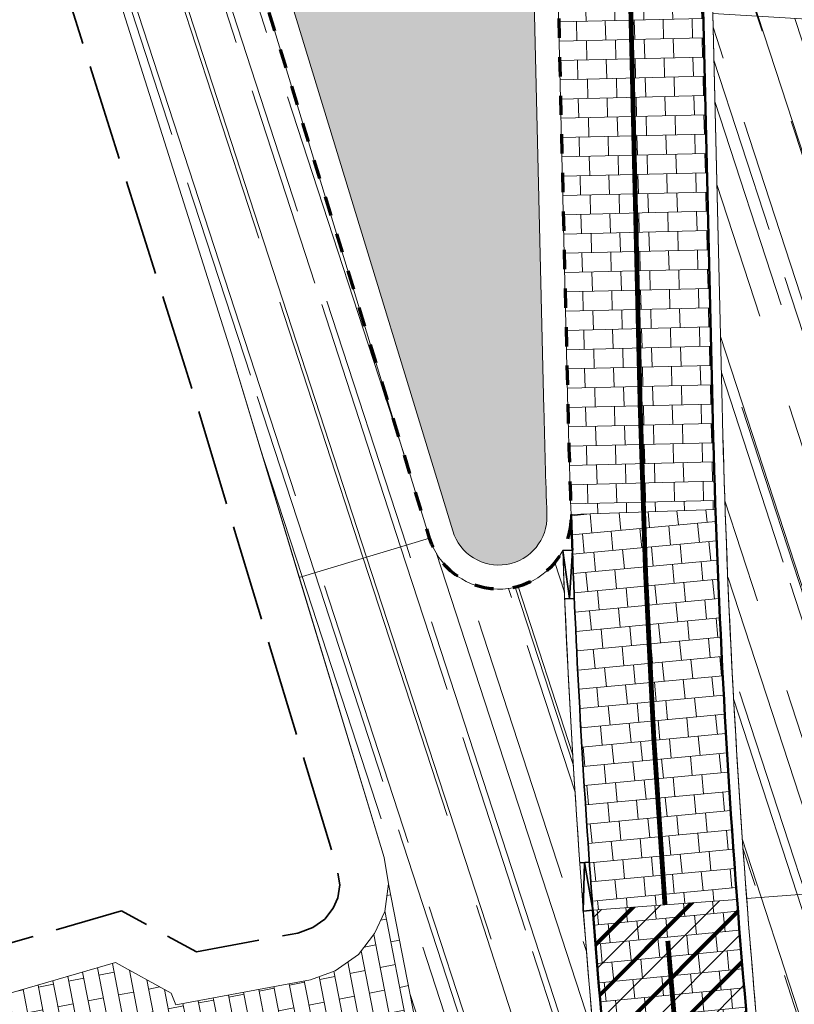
# Model space of a CAD drawing. Header units: metres. Extents: x 196674 to 197628, y 355499 to 356232.
# Tile 53 of 209: x 197019 to 197035, y 355632 to 355652. Entities that reach past the tile are written whole.
import ezdxf

# ---------------------------------------------------------------- set-up
doc = ezdxf.new("R2010")
doc.units = ezdxf.units.M
for name, pattern in [('VW-30270_STREEP', [3, 0.3, -2.7]), ('VW-5050_STREEP', [1, 0.5, -0.5]), ('ZZ-HIDDEN-SO', [4, 2, -2]), ('ZZ-SYSTEEMGRENS-SO', [5, 4, -1])]:
    doc.linetypes.add(name, pattern=pattern)
doc.layers.get('0').update_dxf_attribs({"lineweight": 25})
for name, color, linetype, lineweight, true_color in [('N-WE-BC-BETONVORM-A-50', 7, 'Continuous', 18, 0xb1959e), ('N-WE-GR-BEPLANTING_BEPLANTINGSPLAN_DERDEN-V', 7, 'Continuous', 5, 0xd3e799), ('N-WE-VH-GESLOTENVERHARDING_BETON_300x300_FIETSPAD_ROOD-A', 7, 'Continuous', 5, 0xb1959e), ('N-WE-VH-KANTOPSLUITING_GELEIDEBAND_50 200-G', 1, 'Continuous', 35, 0xff0000), ('N-WE-VH-KANTOPSLUITING_OPSLUITBAND_200X250-G', 7, 'Continuous', 50, 0x0029a5), ('N-WE-VH-KANTOPSLUITING_OPSLUITBAND_480_500x160-G', 150, 'ZZ-HIDDEN-SO', 70, 0x007fff), ('N-WE-VH-KANTOPSLUITING_VERLAGINGSBAND_GELEIDEBAND_50 200-G', 1, 'Continuous', 35, 0xff0000), ('N-WE-VH-KANTOPSLUITING_VERLOOPBAND_GELEIDEBAND_50 200_TROTTOIRBAND_180 200-G', 1, 'Continuous', 35, 0xff0000), ('N-WE-VH-OPENVERHARDING_NATUURSTEEN_ZWARTBROEKPLEIN-A', 7, 'Continuous', 20, 0xd9795e), ('N-WE-VH-OPENVERHARDING_STRAATBAKSTEEN_ROOD_HALFSTEENS-LINGE-A', 7, 'Continuous', 5, 0xdaaea0), ('N-WE-VH-OPENVERHARDING_TEGEL_200x300_FIETSPAD_ROOD-A', 7, 'Continuous', 5, 0xe04d68), ('N-WE-VW-MARKERING_DWARS_OVERSTEEK_KANALISATIESTREEP50-G', 7, 'VW-5050_STREEP', 13, 0xffffff), ('N-WE-VW-MARKERING_LANGS_STREEP_30270_010-G', 7, 'VW-30270_STREEP', 13, 0xffffff), ('X-XX-AL-GRENS_SYSTEEMGRENS-G', 7, 'ZZ-SYSTEEMGRENS-SO', 35, 0xd60036)]:
    doc.layers.add(name, color=color, linetype=linetype, lineweight=lineweight, true_color=true_color)
doc.layers.add('N-WE-VH-HULPLIJN-G', color=40, linetype='Continuous', lineweight=5, plot=False)
doc.layers.add('N-WE-VH-KANTOPSLUITING_ACHTERKANTBAND-G', color=50, linetype='Continuous', lineweight=18)
doc.layers.add('N-WE-VH-MATERIAALGRENS-G', color=7, linetype='Continuous', lineweight=13)
pattern_1 = [(288.0600000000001, (197056.2115529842, 355734.4411217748), (2.285864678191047, -2.49423789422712), [21, -2.799999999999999, 6.999999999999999, -1.4]), (288.0600000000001, (197138.0089711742, 355715.2408764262), (1.336245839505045, 1.908269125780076), [4.199999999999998, -0.4619999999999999, 8.399999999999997, -1.05]), (288.0600000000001, (197057.2309859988, 355733.5100705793), (3.148679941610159, -6.630539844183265), [11.2, -1.96, 5.599999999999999, -1.4])]

# ---------------------------------------------------------------- blocks, each defined once
blk = doc.blocks.new('Verloopband')
at = {"flags": 128}
blk.add_lwpolyline([(-0.2763672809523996, 0.9662406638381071), (0, 0), (-0.4622285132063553, 0.8923814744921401)], close=True, dxfattribs=at)

msp = doc.modelspace()

# ---------------------------------------------------------------- hatches: boundary and pattern name
at = {"layer": 'N-WE-BC-BETONVORM-A-50'}
h = msp.add_hatch(dxfattribs=at)
h.set_pattern_fill('ACO-BETON_ONGEWAPEND-SODMM', color=256, scale=0.1, pattern_type=2)
h.set_pattern_definition([(45, (0, -1000), (-0.5656854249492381, 0.5656854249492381), []), (45, (0, -999.51432), (-0.5656854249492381, 0.5656854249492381), []), (45, (0, -999.49432), (-0.5656854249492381, 0.5656854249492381), []), (45, (0, -999.47432), (-0.5656854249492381, 0.5656854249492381), []), (45, (0, -999.45432), (-0.5656854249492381, 0.5656854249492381), []), (45, (0, -999.43432), (-0.5656854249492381, 0.5656854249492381), [])])
edge = h.paths.add_edge_path()
edge.add_line((197031.0096743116, 355633.6596093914), (197034.0010670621, 355633.8866983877))
edge.add_arc((197230.435857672, 355648.7988758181), 196.9999999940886, 184.3412329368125, 186.9195669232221)
edge.add_line((197034.8707551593, 355625.0651302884), (197031.8933151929, 355624.7037887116))
edge.add_arc((197229.1181445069, 355648.6848064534), 198.6774333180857, 184.3371966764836, 186.9326925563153, ccw=False)
at = {"layer": 'N-WE-GR-BEPLANTING_BEPLANTINGSPLAN_DERDEN-V'}
h = msp.add_hatch(color=256, dxfattribs=at)
h.dxf.hatch_style = 1
edge = h.paths.add_edge_path()
edge.add_arc((197028.2052048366, 355660.0091048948), 5.500000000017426, 166.2290523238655, 196.9872980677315, ccw=False)
edge.add_arc((197024.3201844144, 355660.9612689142), 1.499999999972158, 89.94670472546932, 166.2290523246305, ccw=False)
edge.add_line((197024.3215796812, 355662.4612682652), (197028.0923039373, 355662.4577608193))
edge.add_arc((197028.0909086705, 355660.9577614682), 1.499999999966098, 1.3578609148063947, 89.94670472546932, ccw=False)
edge.add_line((197029.5904874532, 355660.9933068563), (197029.9921603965, 355644.0476422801))
edge.add_arc((197230.4358576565, 355648.7988758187), 200.4999999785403, 181.357860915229, 181.9851087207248)
edge.add_arc((197029.0567851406, 355641.8189657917), 0.9999999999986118, -163.01270193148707, 1.9851087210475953, ccw=False)
edge.add_line((197028.1004155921, 355641.5268060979), (197022.9451723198, 355658.4022265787))
at = {"layer": 'N-WE-VH-GESLOTENVERHARDING_BETON_300x300_FIETSPAD_ROOD-A'}
h = msp.add_hatch(dxfattribs=at)
h.set_pattern_fill('AVH-TEGEL_200X300_HALFST', color=256, scale=2, angle=5.562843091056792, pattern_type=2)
h.set_pattern_definition([(5.562843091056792, (0, 0), (-0.03877498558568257, 0.3981161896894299), []), (95.56284309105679, (0, 0), (-0.5971742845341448, -0.05816247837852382), [0.4, -0.4]), (95.56284309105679, (0.3981161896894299, 0.03877498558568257), (-0.5971742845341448, -0.05816247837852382), [-0.4, 0.4])])
edge = h.paths.add_edge_path()
edge.add_line((197031.0096743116, 355633.6596093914), (197034.0010670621, 355633.8866983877))
edge.add_arc((197230.435857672, 355648.7988758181), 196.9999999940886, 184.3412329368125, 186.9195669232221)
edge.add_line((197034.8707551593, 355625.0651302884), (197031.8933151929, 355624.7037887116))
edge.add_arc((197229.1181445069, 355648.6848064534), 198.6774333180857, 184.3371966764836, 186.9326925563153, ccw=False)
at = {"layer": 'N-WE-VH-OPENVERHARDING_NATUURSTEEN_ZWARTBROEKPLEIN-A'}
h = msp.add_hatch(dxfattribs=at)
h.set_pattern_fill('AVH-NATUURSTEEN-SO', color=256, scale=0.7, angle=258.0600000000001, pattern_type=2)
h.set_pattern_definition(pattern_1)
edge = h.paths.add_edge_path()
edge.add_line((197038.4486168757, 355628.1763588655), (197037.8596983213, 355628.1413183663))
edge.add_line((197037.8596983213, 355628.1413183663), (197034.8125722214, 355627.3100371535))
edge.add_arc((197230.4358564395, 355648.798875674), 196.7999987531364, 186.2686969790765, 186.9016425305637)
edge.add_arc((197039.9982190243, 355624.3549443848), 5.000000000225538, 144.5527274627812, 170.8464922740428, ccw=False)
edge.add_arc((197036.7396207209, 355626.6747584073), 1.00000000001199, 3.8014470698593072, 144.5527274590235, ccw=False)
edge.add_arc((197238.2951791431, 355640.0671767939), 201.0000000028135, 183.8014470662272, 189.8340852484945)
edge.add_arc((197039.2632729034, 355605.5664478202), 1.000000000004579, -130.29976777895, 9.834085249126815, ccw=False)
edge.add_arc((197230.4358592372, 355648.7988761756), 196.8000015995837, 192.9177646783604, 193.7636798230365)
edge.add_arc((197042.0065108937, 355602.6428223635), 2.79999999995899, 193.7636798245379, 273.484694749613)
edge.add_arc((197238.2951791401, 355640.0671767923), 200.199999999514, 190.9511351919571, 191.5893006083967, ccw=False)
edge.add_arc((197238.2951791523, 355640.0671767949), 200.2000000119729, 183.4050693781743, 190.9511351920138, ccw=False)
edge = h.paths.add_edge_path()
edge.add_line((197035.4484736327, 355652.1420701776), (197035.2246497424, 355652.1553937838))
edge.add_line((197035.2246497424, 355652.1553937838), (197033.4985814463, 355652.2581417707))
edge.add_line((197033.4985814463, 355652.2581417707), (197033.6911213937, 355644.1353209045))
edge.add_arc((197230.435857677, 355648.7988758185), 196.7999999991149, 181.3578609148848, 184.3412329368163)
edge.add_line((197034.2004932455, 355633.9018376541), (197037.5821298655, 355634.1585516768))
edge.add_line((197037.5821298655, 355634.1585516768), (197038.1818700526, 355634.1762069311))
edge.add_arc((197238.2951794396, 355640.0671768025), 200.2000002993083, 180.781502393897, 181.6861959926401, ccw=False)
edge.add_line((197038.1138018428, 355637.3365755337), (197035.4484736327, 355652.1420701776))
edge = h.paths.add_edge_path()
edge.add_line((197037.5821298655, 355634.1585516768), (197034.2004932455, 355633.9018376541))
edge.add_arc((197230.4358578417, 355648.7988758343), 196.8000001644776, 184.3412329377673, 186.2686969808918)
edge.add_line((197034.8125722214, 355627.3100371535), (197037.8496761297, 355628.1407220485))
edge.add_arc((197238.2951792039, 355640.0671767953), 200.800000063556, 181.6861959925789, 183.4050693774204, ccw=False)
edge = h.paths.add_edge_path()
edge.add_line((197038.4859740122, 355679.8439846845), (197033.1186291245, 355679.9404464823))
edge.add_arc((197234.2423736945, 355674.1641979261), 201.2066740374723, 178.3549246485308, 181.2886516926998)
edge.add_line((197033.0865881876, 355669.6391968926), (197033.4985814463, 355652.2581417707))
edge.add_line((197033.4985814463, 355652.2581417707), (197034.9251798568, 355652.1732203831))
edge.add_arc((197238.2951791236, 355640.067176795), 203.7299999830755, 168.741094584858, 176.5933635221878, ccw=False)
h = msp.add_hatch(dxfattribs=at)
h.set_pattern_fill('AVH-NATUURSTEEN-SO', color=256, scale=0.7, angle=258.0600000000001, pattern_type=2)
h.set_pattern_definition(pattern_1)
h.paths.add_polyline_path([(197022.4462682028, 355658.3239704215), (197019.6558156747, 355657.4560516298), (197020.9527627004, 355653.2862270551), (197023.5076254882, 355645.2160349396), (197024.916628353, 355640.5616672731), (197027.6222308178, 355641.380726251)])
h = msp.add_hatch(dxfattribs=at)
h.set_pattern_fill('AVH-NATUURSTEEN-SO', color=256, scale=0.7, angle=258.0600000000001, pattern_type=2)
h.set_pattern_definition(pattern_1)
h.paths.add_polyline_path([(197026.6751965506, 355634.7525783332), (197026.7677070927, 355634.2099498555), (197027.3788685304, 355631.0916358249), (197027.7611996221, 355629.1285202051), (197031.1752459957, 355629.4275404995, -0.01463579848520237), (197030.3832319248, 355641.1185809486, -0.6693022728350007), (197027.6222308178, 355641.380726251), (197024.916628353, 355640.5616672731)])
at = {"layer": 'N-WE-VH-OPENVERHARDING_STRAATBAKSTEEN_ROOD_HALFSTEENS-LINGE-A', "true_color": 0xb05e45}
h = msp.add_hatch(dxfattribs=at)
h.set_pattern_fill('AVH-BSS_LINGEFORMAAT_HALFST', color=25, scale=4, angle=191.02, pattern_type=2)
h.set_pattern_definition([(191.02, (7.160000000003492, 0.7800000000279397), (-0.8505453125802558, -0.6546546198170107), [0.32, -0.32]), (281.02, (7.160000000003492, 0.7800000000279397), (0.314099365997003, 0.06116852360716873), [])])
h.paths.add_polyline_path([(197008.0697913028, 355627.1272943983), (197027.4171016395, 355630.8953242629), (197026.7677070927, 355634.2099498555), (197026.6930212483, 355633.6373491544), (197026.477462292, 355633.1796991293), (197026.1455426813, 355632.7451187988), (197025.6591615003, 355632.4054417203), (197025.1478191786, 355632.2207223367), (197022.3581242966, 355631.6987307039), (197022.2571166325, 355631.9405298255), (197021.106, 355632.574), (197018.891, 355631.933), (197018.927, 355631.787), (197013.505, 355630.185), (197013.454, 355630.325), (197010.26, 355629.385), (197007.73, 355628.836), (197007.745, 355628.766), (197001.336, 355627.508), (197001.3160525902, 355627.5019214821), (197000.4342669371, 355627.3327939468), (197000.7449074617, 355625.7131974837), (197000.7850315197, 355625.5064806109), (197000.9787935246, 355625.5571543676), (197001.2333897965, 355624.3205015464), (197001.821064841, 355624.4414893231), (197001.8933124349, 355624.0905604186), (197008.4234486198, 355625.3623520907)])
at = {"layer": 'N-WE-VH-OPENVERHARDING_TEGEL_200x300_FIETSPAD_ROOD-A'}
h = msp.add_hatch(dxfattribs=at)
h.set_pattern_fill('AVH-TEGEL_200X300_HALFST', color=256, scale=2, angle=1.357860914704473, pattern_type=2)
h.set_pattern_definition([(1.357860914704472, (0, 0), (-0.00947877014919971, 0.3998876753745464), []), (91.35786091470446, (0, 0), (-0.5998315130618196, -0.01421815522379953), [0.4, -0.4]), (91.35786091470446, (0.3998876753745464, 0.00947877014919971), (-0.5998315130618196, -0.01421815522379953), [-0.4, 0.4])])
edge = h.paths.add_edge_path()
edge.add_line((197032.9110331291, 355668.6055505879), (197029.9118755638, 355668.5344598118))
edge.add_line((197029.9118755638, 355668.5344598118), (197030.0903470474, 355661.005155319))
edge.add_line((197030.0903470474, 355661.005155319), (197030.4920199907, 355644.0594907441))
edge.add_arc((197230.4358576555, 355648.7988758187), 199.9999999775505, 181.3578609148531, 181.9851087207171)
edge.add_line((197030.5558849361, 355641.8709254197), (197033.5540845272, 355641.9748446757))
edge.add_arc((197230.4358576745, 355648.7988758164), 196.9999999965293, 181.3578609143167, 181.9851087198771, ccw=False)
edge.add_line((197033.491177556, 355644.1305815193), (197032.9110331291, 355668.6055505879))
h = msp.add_hatch(dxfattribs=at)
h.set_pattern_fill('AVH-TEGEL_200X300_HALFST', color=256, scale=2, angle=5.385045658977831, pattern_type=2)
h.set_pattern_definition([(5.385045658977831, (0, 0), (-0.03753938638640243, 0.3982345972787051), []), (95.38504565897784, (0, 0), (-0.5973518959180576, -0.05630907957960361), [0.4, -0.4]), (95.38504565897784, (0.3982345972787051, 0.03753938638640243), (-0.5973518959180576, -0.05630907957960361), [-0.4, 0.4])])
edge = h.paths.add_edge_path()
edge.add_line((197031.0096743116, 355633.6596093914), (197034.0010670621, 355633.8866983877))
edge.add_arc((197230.4358576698, 355648.7988758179), 196.9999999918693, 181.9851087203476, 184.3412329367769, ccw=False)
edge.add_line((197033.5540845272, 355641.9748446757), (197030.5558849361, 355641.8709254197))
edge.add_arc((197230.4358576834, 355648.7988758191), 200.0000000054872, 181.9851087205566, 184.3412329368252)

# ---------------------------------------------------------------- linework, layer by layer
at = {"layer": 'N-WE-VH-HULPLIJN-G', "flags": 128}
for points in [[(197032.9110331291, 355668.6055505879), (197029.9118755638, 355668.5344598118), (197030.0903470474, 355661.005155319), (197030.4920199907, 355644.0594907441, 0.002736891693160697), (197030.5558849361, 355641.8709254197), (197033.5540845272, 355641.9748446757, -0.002736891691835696), (197033.491177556, 355644.1305815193)], [(197035.4484736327, 355652.1420701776), (197035.2246497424, 355652.1553937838), (197033.4985814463, 355652.2581417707), (197033.6911213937, 355644.1353209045, 0.01301815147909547), (197034.2004932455, 355633.9018376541), (197037.5821298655, 355634.1585516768), (197038.1818700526, 355634.1762069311, -0.003947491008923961), (197038.1138018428, 355637.3365755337)], [(197033.5540845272, 355641.9748446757), (197030.5558849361, 355641.8709254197, 0.02945966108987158), (197032.7554983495, 355618.4265934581), (197035.7207037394, 355618.8821776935, -0.02945966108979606)], [(197037.5821298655, 355634.1585516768), (197034.2004932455, 355633.9018376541, 0.008410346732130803), (197034.8125722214, 355627.3100371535), (197037.8496761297, 355628.1407220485, -0.007500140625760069)], [(197031.0096743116, 355633.6596093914), (197034.0010670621, 355633.8866983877, 0.01125057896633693), (197034.8707551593, 355625.0651302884), (197031.8933151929, 355624.7037887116, -0.01132547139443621)]]:
    msp.add_lwpolyline(points, format="xyb", close=True, dxfattribs=at)
msp.add_lwpolyline([(197022.4462682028, 355658.3239704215), (197019.6558156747, 355657.4560516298), (197020.9527627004, 355653.2862270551), (197023.5076254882, 355645.2160349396), (197024.916628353, 355640.5616672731), (197027.6222308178, 355641.380726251)], close=True, dxfattribs=at)
for points in [[(196984.0011714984, 355624.0917345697), (197000.3884099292, 355627.3239985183), (197001.3160525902, 355627.5019214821), (197001.336, 355627.508), (197007.745, 355628.766), (197007.73, 355628.836), (197010.26, 355629.385), (197013.454, 355630.325), (197013.505, 355630.185), (197018.927, 355631.787), (197018.891, 355631.933), (197021.106, 355632.574), (197022.2571166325, 355631.9405298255), (197022.3581242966, 355631.6987307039), (197025.1478191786, 355632.2207223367), (197025.6591615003, 355632.4054417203), (197026.1455426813, 355632.7451187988), (197026.477462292, 355633.1796991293), (197026.6930212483, 355633.6373491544), (197026.7677070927, 355634.2099498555), (197026.6751965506, 355634.7525783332), (197023.5076254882, 355645.2160349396), (197020.9527627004, 355653.2862270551)], [(197030.5558849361, 355641.8709254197), (197033.5540845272, 355641.9748446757)], [(197027.6222308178, 355641.380726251), (197024.916628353, 355640.5616672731)], [(197037.5821298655, 355634.1585516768), (197034.2004932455, 355633.9018376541)]]:
    msp.add_lwpolyline(points, dxfattribs=at)
msp.add_lwpolyline([(197031.1752459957, 355629.4275404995, -0.01463579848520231), (197030.3832319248, 355641.1185809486, -0.6693022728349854), (197027.6222308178, 355641.380726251), (197024.916628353, 355640.5616672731), (197026.6751965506, 355634.7525783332), (197026.7677070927, 355634.2099498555), (197026.6930212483, 355633.6373491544), (197026.477462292, 355633.1796991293), (197026.1455426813, 355632.7451187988), (197025.6591615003, 355632.4054417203), (197025.1478191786, 355632.2207223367), (197022.3581242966, 355631.6987307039), (197022.2571166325, 355631.9405298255), (197021.106, 355632.574), (197018.891, 355631.933), (197018.927, 355631.787), (197013.505, 355630.185)], format="xyb", dxfattribs=at)
at = {"layer": 'N-WE-VH-KANTOPSLUITING_ACHTERKANTBAND-G', "flags": 128}
for points in [[(197044.7003615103, 355708.3473528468, -0.006939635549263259), (197039.220595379, 355709.6111370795, 0.4363057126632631), (197035.7919061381, 355707.3536179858, 0.04708485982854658), (197033.0865881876, 355669.6391968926), (197033.6911213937, 355644.135320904, 0.02577472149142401), (197035.2152209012, 355623.9162920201, 0.02577472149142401)], [(197035.9896937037, 355601.1467057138, -0.05053222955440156), (197030.3832319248, 355641.1185809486)]]:
    msp.add_lwpolyline(points, format="xyb", dxfattribs=at)
msp.add_lwpolyline([(197022.9451723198, 355658.4022265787, -0.1350197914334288), (197022.8633017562, 355661.3183304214, -0.3457062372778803), (197024.3215796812, 355662.4612682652), (197028.0923039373, 355662.4577608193, -0.4070180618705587), (197029.5904874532, 355660.9933068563), (197029.9921603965, 355644.0476422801, 0.002736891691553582), (197030.0561850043, 355641.8536055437, -0.8769595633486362), (197028.1004155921, 355641.5268060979)], format="xyb", close=True, dxfattribs=at)
at = {"layer": 'N-WE-VH-KANTOPSLUITING_GELEIDEBAND_50 200-G', "ltscale": 0.2, "flags": 128}
msp.add_lwpolyline([(197031.0096743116, 355633.6596093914, -0.009349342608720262), (197030.5830846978, 355641.1262535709, -0.009349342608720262)], format="xyb", dxfattribs=at)
at = {"layer": 'N-WE-VH-KANTOPSLUITING_OPSLUITBAND_200X250-G', "ltscale": 0.1, "flags": 128}
for points in [[(197044.5900040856, 355708.5758725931, -0.006746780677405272), (197039.2682414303, 355709.80537882, 0.4363057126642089), (197035.5946458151, 355707.3866083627, 0.04708501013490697), (197032.8866414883, 355669.6345782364), (197033.491177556, 355644.1305815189, 0.0275765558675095), (197035.2012844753, 355622.4842140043, 0.03231196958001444)], [(197030.5830846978, 355641.1262535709, -0.0009314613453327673), (197030.5558849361, 355641.8709254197)], [(197031.8289309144, 355625.2343125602, -0.01058247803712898), (197031.0096743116, 355633.6596093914)]]:
    msp.add_lwpolyline(points, format="xyb", dxfattribs=at)
at = {"layer": 'N-WE-VH-KANTOPSLUITING_OPSLUITBAND_480_500x160-G', "ltscale": 0.2, "flags": 128}
msp.add_lwpolyline([(197022.4669875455, 355658.2561467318, -0.135019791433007), (197022.3776742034, 355661.4373509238, -0.3457062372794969), (197024.3220447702, 355662.9612680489), (197028.0927690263, 355662.957760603, -0.4070180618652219), (197030.0903470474, 355661.005155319), (197030.4920199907, 355644.0594907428, 0.002736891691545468), (197030.5558849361, 355641.8709254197, -0.8769595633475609), (197027.6222308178, 355641.380726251)], format="xyb", close=True, dxfattribs=at)
at = {"layer": 'N-WE-VH-KANTOPSLUITING_VERLOOPBAND_GELEIDEBAND_50 200_TROTTOIRBAND_180 200-G', "flags": 128}
for points in [[(197030.6239538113, 355640.1270890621), (197030.4241209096, 355640.1189152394)], [(197030.9364361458, 355634.6569270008), (197030.7370104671, 355634.6417810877)]]:
    msp.add_lwpolyline(points, dxfattribs=at)
at = {"layer": 'N-WE-VH-MATERIAALGRENS-G', "flags": 128}
for points in [[(197026.7677070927, 355634.2099498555), (197027.3788685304, 355631.0916358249), (197028.6787942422, 355624.4170427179), (197030.219, 355615.025)], [(197034.0010670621, 355633.8866983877), (197031.0096743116, 355633.6596093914)]]:
    msp.add_lwpolyline(points, dxfattribs=at)
at = {"layer": 'N-WE-VW-MARKERING_DWARS_OVERSTEEK_KANALISATIESTREEP50-G', "const_width": 0.1, "flags": 128}
msp.add_lwpolyline([(197032.5635556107, 355633.0254147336, 0.008186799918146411), (197033.1860712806, 355626.5554101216, 0.01058247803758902)], format="xyb", dxfattribs=at)
at = {"layer": 'N-WE-VW-MARKERING_LANGS_STREEP_30270_010-G', "const_width": 0.1, "flags": 128}
msp.add_lwpolyline([(197034.6944219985, 355710.930124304, 0.05121946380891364), (197031.3870412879, 355669.5999364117), (197031.9915987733, 355644.0950361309, 0.01301815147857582), (197032.5053706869, 355633.7731538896, 0.01301815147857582)], format="xyb", dxfattribs=at)
at = {"layer": 'X-XX-AL-GRENS_SYSTEEMGRENS-G', "ltscale": 0.5, "flags": 128}
msp.add_lwpolyline([(197173.0845801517, 355664.4267221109), (197172.678291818, 355658.1040395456), (197176.2062336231, 355657.9276386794), (197179.6585214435, 355660.8258546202), (197196.8460500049, 355641.1849859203), (197196.618113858, 355640.9851655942), (197203.3658004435, 355633.2880423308), (197204.598351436, 355636.2035375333), (197206.181120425, 355637.5931654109), (197210.3450714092, 355632.9793581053), (197211.1344663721, 355633.8542043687), (197215.577003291, 355630.1111014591), (197222.812057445, 355638.6980935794), (197225.7729980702, 355636.1981525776), (197252.4997837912, 355613.6295939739), (197256.3974516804, 355618.2471244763), (197230.4350738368, 355640.1698336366), (197234.5465854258, 355645.0395252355), (197230.9951246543, 355648.102425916), (197227.7363916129, 355651.014992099), (197227.7150354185, 355650.9915016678), (197227.3858924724, 355651.2966605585), (197230.5297411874, 355654.3837220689), (197222.7747070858, 355662.5864016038), (197213.3031688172, 355673.0409596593), (197208.7438719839, 355679.5515306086), (197204.6678372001, 355688.2834966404), (197202.9207222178, 355693.3147658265), (197202.5296188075, 355695.8358091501), (197209.2561496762, 355696.7388380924), (197208.765603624, 355699.4053961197), (197208.8375775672, 355699.4157603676), (197208.4960738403, 355702.0476424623), (197209.7550059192, 355702.1614664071), (197209.6289773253, 355703.3557373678), (197209.431316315, 355705.9322142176), (197209.3853665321, 355708.5054020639), (197209.4909423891, 355711.0763696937), (197209.825975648, 355714.406320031), (197209.1003553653, 355714.700446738), (197209.2732684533, 355715.2254737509), (197208.7827839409, 355715.4092287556), (197209.8333840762, 355718.2914021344), (197204.6571410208, 355720.1605124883), (197206.9259623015, 355726.3911903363), (197207.3755778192, 355727.6258113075), (197205.6951706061, 355728.2354618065), (197201.970541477, 355729.6509828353, -0.03199396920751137), (197199.2658455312, 355725.4928494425), (197194.4988616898, 355729.2364659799), (197191.8020115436, 355731.3330088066), (197190.6829954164, 355730.2418318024), (197188.9323846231, 355731.7580333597, 0.01582069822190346), (197191.308975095, 355733.798286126), (197190.5246250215, 355734.700084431), (197189.8547559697, 355735.4391273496), (197188.5065648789, 355737.3969406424), (197188.3768484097, 355737.5504837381), (197186.2264232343, 355740.6599554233), (197185.4143065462, 355740.8273772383), (197177.0047230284, 355735.000759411), (197161.0308464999, 355735.7499021), (197143.9921317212, 355736.546230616), (197117.3114725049, 355737.8750504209), (197104.5701917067, 355738.4152468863), (197089.3270001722, 355739.2400485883), (197089.4979420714, 355743.4763910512), (197087.6423294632, 355744.6045541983), (197087.2320594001, 355744.8539874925), (197086.4302028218, 355745.4612094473), (197085.6301577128, 355746.0670596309), (197084.2515270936, 355747.3631431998), (197083.0033431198, 355748.790046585), (197081.9521148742, 355750.2640411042), (197081.052108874, 355751.8364435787), (197080.680597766, 355752.6629727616), (197080.3089695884, 355753.4897623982), (197079.7287775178, 355755.2084983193), (197079.3027229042, 355757.0287405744), (197079.0552433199, 355758.8767777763), (197078.9881413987, 355760.748092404), (197079.0484954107, 355761.6954089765), (197079.4901165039, 355761.5482019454), (197081.8987959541, 355767.3947458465), (197083.4122910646, 355769.9863346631), (197084.9290730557, 355772.1438856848), (197085.2777218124, 355772.6391357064), (197085.9504292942, 355773.4546849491), (197087.2615113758, 355775.0451778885), (197089.4568843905, 355777.2328139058), (197092.7058230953, 355779.8115121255), (197090.7255592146, 355782.8612331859), (197090.5279328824, 355783.1655891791), (197094.0593130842, 355784.7965387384), (197089.240221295, 355793.944965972), (197079.8514273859, 355789.6587774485), (197073.1066642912, 355808.1301448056), (197062.6964714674, 355839.0387078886), (197050.201550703, 355834.8591941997), (197054.256388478, 355823.4068109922), (197060.9054150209, 355805.9824325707), (197064.0917084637, 355798.9340248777), (197065.6061934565, 355785.3714584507), (197066.4118943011, 355778.1591798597), (197064.2976158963, 355775.7696807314), (197061.8930028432, 355773.065075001), (197059.8798242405, 355770.937906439), (197059.567781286, 355770.7063368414), (197054.395078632, 355766.8676324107), (197050.1449273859, 355764.4954855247), (197046.646028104, 355763.2036366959), (197046.6485450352, 355763.1967402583), (197042.8018864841, 355761.7681380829), (197042.6247659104, 355761.7025895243), (197032.2172606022, 355760.2665015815), (197022.1724443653, 355758.1057256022), (197022.1490316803, 355758.1349914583), (197018.4791559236, 355757.3507739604), (197017.1834583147, 355757.8590001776), (197013.9320116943, 355762.4906063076), (197012.2359937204, 355764.9334332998), (197011.548662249, 355765.9454268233), (197009.5874376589, 355768.7952768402), (197008.1879451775, 355770.6627745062), (197008.1739746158, 355770.651876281), (197004.3621297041, 355775.7021426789), (197000.7500667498, 355780.6711859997), (196997.3281167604, 355785.4310589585), (196992.0624097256, 355792.5561596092), (196987.5636689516, 355799.6503659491), (196980.2918957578, 355812.3582609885), (196971.7451011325, 355828.1610038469), (196956.4456734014, 355821.2458726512), (196960.0166344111, 355812.4100996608), (196962.4976294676, 355807.0886023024, -0.6085831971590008), (196961.4131292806, 355806.2394416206), (196970.6320923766, 355792.5786144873), (196976.225457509, 355784.303374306), (196982.879968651, 355776.9163582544), (196982.5041383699, 355776.476222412), (196987.7472751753, 355765.3430715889), (196990.3620391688, 355759.9089379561), (196989.6128942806, 355758.3801676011), (196986.801356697, 355757.089894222), (196981.5916446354, 355758.3619052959), (196976.4931413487, 355759.6093032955), (196973.9250311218, 355760.2238822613), (196971.9270970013, 355760.7020113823), (196970.093883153, 355761.1263081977), (196965.2690985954, 355762.243003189), (196955.7026120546, 355764.457163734), (196954.8259486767, 355764.7114400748), (196955.7288446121, 355765.5914382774), (196946.4199106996, 355767.8862061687), (196945.5109518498, 355767.0898728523), (196943.3561815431, 355767.6616250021), (196942.0243707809, 355768.0150110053), (196940.699224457, 355768.3753913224), (196937.911680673, 355769.161377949), (196937.9158913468, 355769.1720679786), (196934.1448626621, 355770.5833311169), (196931.0328001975, 355771.949971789), (196928.1497259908, 355773.3159879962), (196926.2238803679, 355774.3657393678), (196926.7008714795, 355775.2077771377), (196923.9720996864, 355776.8118532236), (196922.1171638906, 355777.9575551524), (196917.5440237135, 355780.8012867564), (196917.0166342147, 355779.9474843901), (196915.4224701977, 355780.9309636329), (196913.0167641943, 355782.4772167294), (196912.757872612, 355782.6539056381), (196911.190523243, 355783.7714957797), (196908.5042566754, 355786.2619442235), (196907.2206986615, 355787.4460719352), (196905.8442773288, 355789.1071714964), (196903.2522146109, 355793.7425243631), (196899.3236920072, 355801.1348770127), (196896.7844047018, 355806.8801932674), (196892.3931631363, 355816.7971943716), (196889.396342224, 355823.7408055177), (196885.4294056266, 355833.1531130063), (196886.3148759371, 355833.6745129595), (196885.0357126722, 355834.4994199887), (196884.9096875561, 355834.6903417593), (196883.5318420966, 355838.2464489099), (196881.8574062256, 355842.456115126), (196879.7964254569, 355847.3435551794), (196879.5508475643, 355847.9274201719), (196877.9207976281, 355851.9810838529), (196875.2708346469, 355858.5729917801), (196872.6243587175, 355865.1536886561), (196870.4789281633, 355870.5362599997), (196868.3870366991, 355875.7889875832), (196865.3800609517, 355883.3409266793), (196863.5295936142, 355887.9873007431), (196863.4110328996, 355888.2849971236), (196862.7400305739, 355889.9711056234), (196863.0622626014, 355890.0962442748), (196861.3970005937, 355894.1395962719), (196861.4037374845, 355894.142038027), (196859.229652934, 355899.4431236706), (196859.0298403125, 355899.3580359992), (196858.8952095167, 355899.696553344), (196858.3959365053, 355900.9492390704), (196849.546747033, 355923.1807260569), (196850.1922005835, 355924.6939033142), (196860.258528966, 355928.6657372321), (196869.5490503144, 355931.0234685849), (196873.3453938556, 355931.8019435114), (196886.2438454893, 355935.4284136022), (196898.3098795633, 355938.5764862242), (196898.3110943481, 355938.5724965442), (196903.1917021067, 355939.7712405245), (196904.7097162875, 355939.0568809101), (196905.0282216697, 355938.2924679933), (196909.0130922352, 355939.952830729), (196908.2642147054, 355942.2627148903), (196902.9799573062, 355958.738663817), (196902.4497829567, 355960.2008490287), (196901.8115777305, 355961.6192158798), (196900.9680556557, 355963.3204536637), (196898.0063144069, 355968.7541705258), (196894.5625896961, 355975.3226559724), (196892.3896866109, 355979.4813913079), (196888.5416758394, 355987.5664713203), (196887.4815956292, 355987.0834539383), (196885.6442474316, 355986.3271839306), (196885.5076204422, 355986.6344104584), (196873.7642690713, 355982.4273955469), (196860.8311621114, 355977.7025315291), (196860.6501748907, 355978.1868262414), (196859.8859481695, 355980.2917607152), (196853.3128873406, 355977.7107309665), (196853.73029577, 355976.6477246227), (196849.4907683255, 355974.9886047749), (196849.0872389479, 355976.0301083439), (196843.9608105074, 355973.9918913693), (196837.8119168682, 355989.4043746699), (196834.5901124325, 355988.2958011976), (196829.2277835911, 355986.0429299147), (196828.1156368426, 355985.4996470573), (196826.3328622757, 355984.7522034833), (196824.2538081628, 355989.7933135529), (196823.3493071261, 355989.4238303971), (196821.5217528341, 355993.9636112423), (196822.4415567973, 355994.327010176), (196811.4142395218, 356022.6098143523), (196811.1941616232, 356022.5241126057), (196809.0787073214, 356027.7608173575), (196808.1570951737, 356027.399245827), (196802.10045471, 356042.8370581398), (196803.0324375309, 356043.2047289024), (196801.2251267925, 356047.7859519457), (196800.9629805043, 356047.6825342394), (196799.5580754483, 356051.2186581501), (196798.9326303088, 356050.9700967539), (196795.7620501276, 356058.7913388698), (196785.962956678, 356083.7526770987), (196782.5256602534, 356092.3853087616), (196783.4607012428, 356092.7526788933), (196781.019036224, 356098.8045971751), (196780.1137519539, 356098.4428009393), (196778.7301102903, 356101.9178165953), (196774.5320198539, 356112.348299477), (196772.2902714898, 356117.515377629), (196776.44078803, 356119.079716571), (196791.849465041, 356131.7811384), (196790.0748953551, 356134.2200693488), (196802.0204483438, 356142.8516660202), (196802.0676224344, 356142.8083428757), (196807.6543048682, 356146.8198669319), (196821.3261595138, 356152.9520820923), (196824.118863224, 356147.8038902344), (196826.9348279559, 356140.6494155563), (196826.9667213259, 356140.5675271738), (196829.5085456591, 356133.5350799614), (196829.5777539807, 356133.3434260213), (196832.2898444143, 356127.7055041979), (196833.7548698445, 356124.6604513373), (196834.9901440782, 356122.0931766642), (196835.0225480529, 356122.0325953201), (196835.1990731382, 356121.7003128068), (196837.0506620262, 356117.8328811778), (196837.4462851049, 356117.0125892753), (196839.1926216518, 356113.3926815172), (196841.4323661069, 356114.511984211), (196841.8392721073, 356113.6336860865), (196848.0955434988, 356116.517072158), (196847.6769788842, 356117.425259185), (196852.5147321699, 356119.6548795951), (196850.4481800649, 356123.3458274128), (196845.5717484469, 356132.2801574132), (196843.8176550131, 356136.7414412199), (196842.4688873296, 356140.1178663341), (196840.0819394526, 356146.0228419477), (196839.9684512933, 356146.3257976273), (196837.6473192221, 356152.5214195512), (196836.4018865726, 356158.1741344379), (196834.8989662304, 356157.8391461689), (196833.0580044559, 356165.8451506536), (196834.6039987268, 356166.1812686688), (196833.231549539, 356172.4004655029), (196818.5547710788, 356168.2850407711), (196819.0904617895, 356165.4031631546), (196818.6774567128, 356164.7734485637), (196805.8544307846, 356160.1790812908), (196763.847697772, 356130.3813046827), (196763.5509762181, 356130.4127969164), (196762.5818188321, 356130.5249803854), (196761.7183121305, 356129.7086118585, 0.04730650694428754), (196752.2297252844, 356136.4176360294), (196747.6793319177, 356140.070134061), (196742.0814451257, 356144.4630395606), (196738.7537234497, 356147.2546337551), (196734.7560397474, 356150.8499354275), (196729.666907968, 356145.2019173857), (196729.4110213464, 356144.9179294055), (196728.5373751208, 356145.25504501), (196726.9098917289, 356145.8830452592), (196726.6614752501, 356145.2392657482), (196726.5077088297, 356145.3668838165), (196724.5966113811, 356147.0002316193), (196723.2386024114, 356148.3499242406), (196720.9989937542, 356150.8008754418), (196719.8259691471, 356152.0571855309), (196717.8551161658, 356153.8806850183), (196716.3066054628, 356155.1783671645), (196713.4920412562, 356157.0380855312), (196712.711518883, 356157.526736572), (196710.5865978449, 356158.6597682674), (196709.0460740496, 356159.8798850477, -0.1436820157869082), (196707.9944026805, 356162.614189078), (196707.7956403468, 356165.0395700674), (196705.255843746, 356165.9921554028), (196703.9080476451, 356165.8817021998), (196704.296213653, 356161.5859622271), (196704.322643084, 356161.4572245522), (196699.9945406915, 356161.1598107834), (196700.4765585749, 356140.6409319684, -0.8375811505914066), (196697.1042396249, 356117.7401990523), (196690.2804314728, 356092.1839640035, 0.01148923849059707), (196682.1238954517, 356058.6533288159), (196678.2447453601, 356040.9444071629), (196676.8078900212, 356034.3849397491), (196676.7367004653, 356034.0373672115), (196673.76097036, 356020.1679628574), (196685.4972137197, 356017.0123139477), (196688.4141098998, 356023.4875724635), (196684.7023326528, 356025.1594317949), (196684.8709302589, 356032.3200466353), (196686.954459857, 356036.67925281), (196701.2270857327, 356066.3816892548), (196697.4228360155, 356068.2135735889), (196701.9253072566, 356087.990611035), (196702.113404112, 356090.4525884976), (196703.1938799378, 356090.1812386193), (196704.7481254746, 356094.7148607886), (196705.3277865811, 356095.9075069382), (196706.1690198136, 356096.9042763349), (196707.142583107, 356097.5850231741), (196708.3354430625, 356098.0646037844), (196709.2981925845, 356097.8962027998), (196710.1314496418, 356097.4912135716), (196711.0135994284, 356096.7398888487), (196711.613187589, 356094.6944549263), (196715.3306055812, 356098.6467015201), (196723.1713741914, 356104.959617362), (196732.8379125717, 356111.0407349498), (196733.3237033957, 356110.1763676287), (196733.395023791, 356110.047721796, 0.4142124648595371), (196734.754474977, 356109.6579975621), (196736.9542150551, 356108.9736747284, -0.02164444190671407), (196739.4192796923, 356107.5715157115, 0.0006306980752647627), (196739.4214182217, 356107.5701773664, -0.2262979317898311), (196739.4250952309, 356107.5644124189), (196739.8764398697, 356106.708415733), (196739.5816296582, 356106.4366577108), (196740.3007240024, 356104.7008456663), (196740.9509263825, 356104.9922062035), (196741.9809548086, 356103.0387080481), (196744.8395286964, 356104.2229286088, -0.3990416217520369), (196746.5871881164, 356103.5518771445), (196746.6513408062, 356103.3996378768), (196746.689370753, 356103.0266088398), (196746.4151777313, 356101.5848105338), (196747.429397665, 356101.3609511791), (196747.5333455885, 356101.2994572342), (196747.5384435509, 356101.2929342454), (196766.0705486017, 356056.7132555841), (196765.1623874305, 356056.3282861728), (196767.2394890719, 356051.1270879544), (196768.1793575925, 356051.5344794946), (196771.4711978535, 356043.8233024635), (196774.40164759, 356036.7635904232), (196774.0151730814, 356036.5839879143), (196774.7283105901, 356034.7171646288), (196775.4376722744, 356034.2825268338), (196775.853972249, 356033.3023071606), (196775.6600364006, 356032.5504327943), (196776.765634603, 356029.8908119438), (196776.718840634, 356029.8583752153), (196777.0974306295, 356028.7594125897), (196777.9658206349, 356027.7189745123), (196778.0591666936, 356026.3169710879), (196778.4461698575, 356025.4565066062), (196778.8262353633, 356024.4427094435), (196778.82622122, 356024.4427022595), (196778.8266270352, 356024.4416646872), (196779.3783198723, 356022.97006407), (196779.3990069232, 356022.9782259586), (196780.7255773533, 356019.5865020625), (196780.754093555, 356019.5982524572), (196782.2401021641, 356015.8367131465), (196783.4327975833, 356012.7766123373), (196782.5021506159, 356012.4159202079), (196784.7325956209, 356006.6609931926), (196786.038590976, 356007.1671596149), (196787.6956637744, 356002.99373992), (196787.5357676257, 356002.9336515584), (196788.527525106, 356000.4577747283), (196788.2725773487, 356000.3582829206), (196788.9724314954, 355999.1126709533), (196789.3908675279, 355998.5302971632), (196789.7536275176, 355998.0254125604), (196789.9147147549, 355996.5999778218), (196790.4410486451, 355995.4737364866), (196790.4469192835, 355995.47546678), (196790.6242366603, 355994.9662783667), (196790.9335315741, 355995.0883984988), (196793.8902314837, 355987.5860400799), (196793.7542048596, 355987.5476454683), (196795.505857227, 355983.2445885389), (196795.6242983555, 355983.312781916), (196796.991807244, 355979.8198586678), (196797.0047048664, 355979.7233568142), (196796.9933585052, 355979.6824914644), (196796.9669683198, 355979.6505170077), (196796.822975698, 355979.5766059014), (196795.3985459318, 355979.0322727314), (196797.1469514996, 355974.4569848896), (196797.1501836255, 355974.4582530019), (196795.4187218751, 355970.4877992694), (196796.2201695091, 355969.6560949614), (196797.0849824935, 355967.4537241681), (196798.9466017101, 355968.1847329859), (196800.5529653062, 355968.8170288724), (196800.6150046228, 355968.7023501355), (196800.8616512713, 355968.7744826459), (196801.6407865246, 355967.8232749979), (196801.6785991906, 355967.7771113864), (196801.6961792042, 355966.4146603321), (196801.7040832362, 355965.8020978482, 0.2098831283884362), (196802.0368526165, 355965.0700742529, 0.1229137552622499), (196802.0944480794, 355964.5891732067), (196802.9107575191, 355962.4451987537), (196803.0986146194, 355962.5296289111, 0.04929694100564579), (196803.2118388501, 355962.3687718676), (196804.3748923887, 355961.0206686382), (196804.4152792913, 355960.973855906), (196804.4401436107, 355960.2826278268), (196804.4459236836, 355960.1212617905), (196803.9148513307, 355960.1157297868), (196805.8237591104, 355955.3454282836), (196806.4277367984, 355955.633371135), (196806.6532355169, 355955.5186944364), (196807.0270248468, 355954.5686016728), (196806.896691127, 355954.2200849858), (196806.3685258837, 355953.9064868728), (196808.2467157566, 355949.1968786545), (196809.0713129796, 355949.5131897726), (196810.7611227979, 355945.21653999), (196812.8164223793, 355939.9905657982), (196815.7958787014, 355932.7153467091), (196817.2786866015, 355929.1286764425), (196819.2233460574, 355924.3463577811), (196820.974699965, 355919.8030463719), (196821.7022264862, 355917.7120897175), (196822.8275510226, 355914.9902061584), (196826.5518493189, 355905.5439142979), (196827.5083210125, 355903.1053161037), (196827.5308293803, 355903.1196992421), (196828.5703350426, 355900.3870734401, 0.1057314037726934), (196828.7975064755, 355900.0358952, 0.1359501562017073), (196828.9295866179, 355899.5185573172), (196829.4561675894, 355898.5993144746), (196829.938950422, 355897.0408730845, 0.1142322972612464), (196830.1661458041, 355896.6512290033, 0.1021066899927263), (196830.23636084, 355896.2531616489), (196830.8234352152, 355894.775179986, 0.09413674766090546), (196831.0235326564, 355894.4601106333, 0.07582889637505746), (196831.0699955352, 355894.1621297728), (196831.3336353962, 355893.3277624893), (196830.5490288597, 355891.650566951), (196830.730654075, 355891.1774844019), (196831.6305612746, 355889.0373983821), (196832.1718899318, 355888.9724389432), (196833.8661398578, 355884.6967749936), (196833.0916363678, 355884.3898747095), (196834.2334853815, 355881.5063921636), (196835.7340846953, 355881.0039957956), (196836.3963712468, 355880.6373454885), (196840.5779483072, 355870.1214583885), (196841.1998491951, 355870.3833319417), (196841.8607508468, 355868.7841549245), (196841.3542408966, 355868.5492854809), (196842.9471889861, 355864.5225379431), (196843.474497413, 355864.7627851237), (196844.0946204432, 355863.1667495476), (196843.4777571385, 355862.8872750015), (196845.6058022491, 355857.295932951), (196845.6591832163, 355857.3179956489), (196848.9573390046, 355849.3870718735), (196849.4691744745, 355849.5945842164), (196850.1900661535, 355847.7561027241), (196849.7024440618, 355847.5164343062), (196851.7354952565, 355842.3219023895), (196851.9803218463, 355841.6963600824), (196852.2130822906, 355841.1927849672), (196852.6975573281, 355840.1446276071), (196853.8314006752, 355837.546665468), (196857.1022606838, 355828.931799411), (196857.1021774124, 355828.9317655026), (196857.104474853, 355828.9259676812), (196857.5027287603, 355827.8770374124), (196857.5177064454, 355827.8831363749), (196859.2608649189, 355823.4841013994, 0.1197895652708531), (196859.5336863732, 355823.098470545, 0.1217854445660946), (196859.5998818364, 355822.6230344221), (196860.3813539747, 355820.6705579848), (196861.5845120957, 355817.6645162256), (196865.3571916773, 355808.1762108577), (196866.650424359, 355804.9223955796), (196866.9894190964, 355804.0482756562), (196869.9609907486, 355796.3858853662), (196870.2417437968, 355795.6982130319), (196874.2597470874, 355785.8213624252), (196876.4751023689, 355779.9106257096), (196876.5248359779, 355779.9270586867), (196877.4783340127, 355777.609714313), (196877.4870572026, 355777.6127263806, 0.01261409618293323), (196879.1276028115, 355773.4671132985), (196880.5794819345, 355769.9265380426), (196879.4564760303, 355768.8985009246), (196871.5899269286, 355765.9267262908), (196874.6150694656, 355763.7405958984), (196870.7815163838, 355762.3431721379), (196871.1765744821, 355761.2637959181), (196873.4589399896, 355754.9534811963), (196873.8205499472, 355753.8743063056), (196877.933770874, 355755.2526192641), (196879.3161058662, 355751.4604592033), (196887.4423074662, 355755.0355723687), (196887.6524770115, 355755.1609821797), (196887.7433886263, 355755.192988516), (196887.8657880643, 355755.2134610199), (196887.9953583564, 355755.215742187), (196888.0352466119, 355755.2100166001), (196888.0806541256, 355755.194805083), (196888.1556229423, 355755.1569219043), (196888.2342456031, 355755.1058393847), (196888.2799178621, 355755.067193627), (196888.3187308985, 355755.0246841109), (196888.3560790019, 355754.9712798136), (196888.4037650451, 355754.8834089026), (196890.242957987, 355750.9480844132), (196890.4947138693, 355750.6026519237), (196890.4494791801, 355750.5430745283), (196891.628236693, 355748.1977836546), (196891.6577586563, 355747.9263099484), (196893.7087405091, 355743.5292781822), (196894.4921495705, 355741.852565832), (196896.872192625, 355740.7600377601), (196896.2575067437, 355739.8318439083), (196898.2715684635, 355738.9073148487), (196899.8509010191, 355738.4527733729), (196902.2825244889, 355737.7529374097), (196907.1457714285, 355736.3532654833), (196917.8474241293, 355733.273265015), (196918.1089377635, 355734.2346253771), (196926.0062285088, 355731.9296392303), (196927.0971120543, 355732.0253109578), (196927.2914126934, 355732.7211091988), (196949.25195892, 355726.9179402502), (196950.9690876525, 355725.7952060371), (196950.858498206, 355725.3568524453), (196952.0887336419, 355725.1461394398), (196952.8819526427, 355724.9555262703), (196952.8603227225, 355724.8954303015), (196952.056959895, 355721.6922553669), (196951.4518210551, 355719.279440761), (196959.2800080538, 355717.3161154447), (196960.8516613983, 355723.8815794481), (196967.4256969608, 355722.1306030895), (196973.9033481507, 355720.4361775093), (196977.8684934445, 355719.3989738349), (196980.4243569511, 355718.8238264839), (196993.7588386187, 355715.5105551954), (196994.7639516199, 355716.0034841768), (196994.9897167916, 355716.0545171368), (196996.5017647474, 355715.9488593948), (196997.3169796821, 355715.6092477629), (196997.9952041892, 355715.036856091), (196998.4610569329, 355714.3165586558), (196998.8408934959, 355713.1578975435), (196998.8373696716, 355713.1068020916), (196998.8026880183, 355712.6039181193), (196998.5054317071, 355711.57326714), (196998.967312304, 355710.0772094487), (197001.8739445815, 355710.9575141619), (197005.9055135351, 355697.924832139), (197007.9029397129, 355691.7178882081), (197012.9334617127, 355675.5491580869), (197017.8784535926, 355659.8034283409), (197019.9986344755, 355652.9868181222), (197022.5523518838, 355644.9202439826), (197025.6999454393, 355634.5227791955), (197025.7567598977, 355634.1895291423), (197025.7192859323, 355633.9168304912), (197025.6181435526, 355633.7020966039), (197025.4453286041, 355633.4758310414), (197025.195021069, 355633.3010221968), (197024.8842618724, 355633.1887622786), (197022.7809993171, 355632.7952119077), (197021.2249886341, 355633.6494658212), (197017.690051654, 355632.6264885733), (197017.7273360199, 355632.4752797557), (197014.1229230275, 355631.4103093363), (197014.0722671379, 355631.5493647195), (197010.0124796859, 355630.3545619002), (197006.5432104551, 355629.6017441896), (197006.5540181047, 355629.5513084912), (197001.1443281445, 355628.4894595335), (196999.2574320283, 355628.1228370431), (197001.9823300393, 355614.4304461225), (197003.2307288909, 355614.6849740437), (197003.6205128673, 355613.1185353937), (197004.006443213, 355611.2187676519), (197003.9614653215, 355611.2096196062), (197004.2119997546, 355610.206901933), (197004.3094756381, 355609.7270704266), (197004.3307955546, 355609.7314437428), (197004.8907984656, 355607.4901357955), (197029.380694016, 355613.7773555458), (197029.3841525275, 355613.7521287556), (197029.4775205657, 355613.7547588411), (197031.0334295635, 355607.6447371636), (197027.1484354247, 355606.7099934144), (197028.7114272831, 355600.2542212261), (197028.8948398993, 355600.3195751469), (197029.4531395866, 355598.0973388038), (197030.7251398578, 355593.0343377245), (197031.3437632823, 355590.5737261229), (197031.1685464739, 355590.5261238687), (197032.7880676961, 355584.152430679), (197036.6741025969, 355585.3719723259), (197038.212636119, 355579.409403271), (197038.2010121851, 355579.4060264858), (197038.2728747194, 355579.1493745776), (197038.1803194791, 355579.1132554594), (197039.3673898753, 355574.1879968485), (197040.0304268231, 355571.0320611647), (197040.88012635, 355567.656390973), (197041.2093863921, 355566.3427106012), (197041.6648791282, 355566.4332058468), (197042.8515333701, 355561.7517462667), (197043.1005016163, 355560.7271915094), (197044.6430261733, 355554.3201080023), (197045.6960009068, 355554.5759243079), (197046.0663295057, 355552.9632527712), (197063.3112487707, 355556.2858520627), (197062.5528863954, 355564.4253253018), (197069.6953954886, 355564.7548009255), (197074.0489944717, 355565.8013962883), (197074.0651927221, 355569.3434042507), (197066.8277845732, 355574.7719568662), (197065.569183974, 355592.4263893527), (197065.9890710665, 355592.2571108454), (197066.9647035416, 355591.9362835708), (197067.948629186, 355591.6804678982), (197069.8143987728, 355591.2835510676), (197070.9138968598, 355590.9670390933), (197072.0547459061, 355590.5568482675), (197073.3952542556, 355590.1721260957, -0.1152568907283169), (197081.1782353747, 355583.3636143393), (197088.1711537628, 355574.4210026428), (197092.5545327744, 355568.8154951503), (197099.4778845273, 355574.1657522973), (197101.0604109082, 355575.3887037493), (197095.3593342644, 355582.7660237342), (197094.9766501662, 355582.4665704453), (197094.8981522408, 355582.7529220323), (197094.2118387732, 355584.4945289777), (197092.7090311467, 355587.275688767), (197091.4245338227, 355588.9961585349), (197089.3067641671, 355591.1364624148), (197086.8976383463, 355592.962353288), (197085.5348704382, 355593.9300294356), (197077.2085234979, 355604.9027706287, -0.1058183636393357), (197071.6588760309, 355616.7440490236), (197070.2271579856, 355628.1527461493), (197068.8732504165, 355641.9015009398), (197068.754855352, 355648.6106856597), (197069.0445282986, 355655.8010382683), (197070.1813272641, 355663.7801162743), (197072.5559036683, 355674.3024406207), (197085.7316641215, 355673.7582615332), (197087.7834693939, 355674.5971967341), (197090.8065214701, 355674.4470028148), (197098.1397626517, 355681.0156148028), (197098.4240622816, 355685.9810240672), (197101.9406964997, 355685.7710316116), (197102.3433846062, 355697.078343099), (197156.4463787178, 355694.9579822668), (197156.2249856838, 355688.6267763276), (197150.0560632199, 355688.8424945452), (197149.8181020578, 355683.7954412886), (197156.0430107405, 355683.50194597), (197155.9434362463, 355681.3833071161), (197156.9940530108, 355681.3047563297), (197158.577914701, 355681.1016482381), (197160.1073547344, 355680.7434348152), (197161.7057278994, 355680.1852727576), (197163.2304949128, 355679.453872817), (197164.6201168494, 355678.5906370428), (197165.2392169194, 355678.1079641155), (197164.835822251, 355677.6446703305), (197163.4881835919, 355676.095416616), (197166.6344331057, 355672.654307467), (197167.6288975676, 355673.3756308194), (197167.9025847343, 355672.918075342), (197168.564826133, 355671.7474093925), (197169.0719519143, 355670.160087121), (197169.4840139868, 355668.6115914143), (197169.5948482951, 355667.1735395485), (197169.7172811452, 355664.6284666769), (197173.0845635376, 355664.4267231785)], format="xyb", dxfattribs=at)

# ---------------------------------------------------------------- block references
at = {"layer": 'N-WE-VH-KANTOPSLUITING_VERLAGINGSBAND_GELEIDEBAND_50 200-G', "ltscale": 0.2, "xscale": -1}
for p, rotation in [((197030.524037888, 355640.1230021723), 24.01460335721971), ((197030.8342324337, 355634.6491648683), 206.0154658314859)]:
    msp.add_blockref('Verloopband', p, dxfattribs=dict(at, rotation=rotation))

doc.saveas('drawing.dxf')
